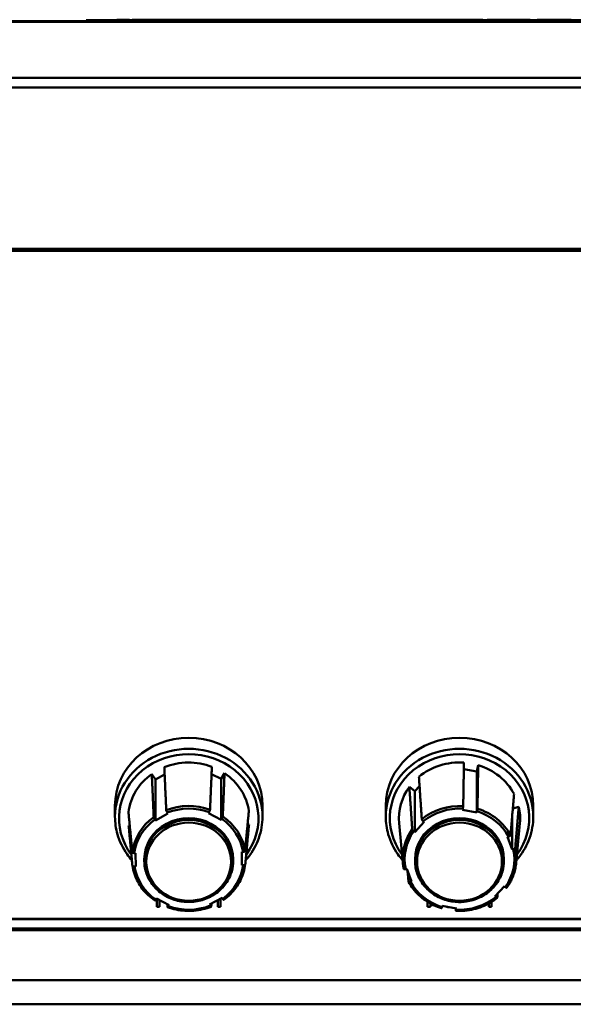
# Model space of a CAD drawing. Header units: inches. Extents: x 0.8 to 72.9, y -7.8 to 49.3.
# Tile 190 of 256: x 48.1 to 50.8, y 21.8 to 26.7. Entities that reach past the tile are written whole.
import ezdxf

# ---------------------------------------------------------------- set-up
doc = ezdxf.new("R2010")
doc.units = ezdxf.units.IN
doc.header["$MEASUREMENT"] = 0
doc.layers.add('Visible Edges(ROSSANSI)', color=7, linetype='Continuous', lineweight=50)
doc.layers.add('Visible Tangent Edges(ROSSANSI)', color=7, linetype='Continuous', lineweight=50)

msp = doc.modelspace()

# ---------------------------------------------------------------- linework, layer by layer
at = {"layer": 'Visible Edges(ROSSANSI)'}
for p, q in [((35.2947, 26.654), (66.8037, 26.654)), ((52.4058, 26.659), (48.4058, 26.659)), ((48.4058, 26.654), (48.4058, 26.659)), ((48.5565, 26.661), (48.5951, 26.661)), ((48.5565, 26.659), (48.5565, 26.661)), ((48.5951, 26.661), (48.6198, 26.661)), ((48.5951, 26.659), (48.5951, 26.661)), ((48.6198, 26.659), (48.6198, 26.661)), ((48.6326, 26.659), (48.6326, 26.661)), ((48.6366, 26.659), (48.6366, 26.661)), ((48.7372, 26.661), (48.7417, 26.661)), ((48.7372, 26.659), (48.7372, 26.661)), ((48.7417, 26.659), (48.7417, 26.661)), ((48.7505, 26.661), (48.7552, 26.661)), ((48.7552, 26.661), (48.757, 26.661)), ((48.7552, 26.659), (48.7552, 26.661)), ((48.757, 26.661), (48.8564, 26.661)), ((48.757, 26.659), (48.757, 26.661)), ((48.8564, 26.659), (48.8564, 26.661)), ((48.8829, 26.661), (48.9201, 26.661)), ((48.8829, 26.659), (48.8829, 26.661)), ((48.9201, 26.659), (48.9201, 26.661)), ((48.9201, 26.661), (48.9291, 26.661)), ((48.9291, 26.661), (48.9336, 26.661)), ((48.9291, 26.659), (48.9291, 26.661)), ((48.9336, 26.661), (48.9433, 26.661)), ((48.9336, 26.659), (48.9336, 26.661)), ((48.9433, 26.659), (48.9433, 26.661)), ((48.9898, 26.661), (49.0515, 26.661)), ((49.0515, 26.659), (49.0515, 26.661)), ((49.0721, 26.661), (49.074, 26.661)), ((49.0721, 26.659), (49.0721, 26.661)), ((49.074, 26.661), (49.1733, 26.661)), ((49.074, 26.659), (49.074, 26.661)), ((49.1733, 26.659), (49.1733, 26.661)), ((49.1733, 26.661), (49.1805, 26.661)), ((49.1805, 26.661), (49.1919, 26.661)), ((49.1805, 26.659), (49.1805, 26.661)), ((49.1919, 26.659), (49.1919, 26.661)), ((49.1958, 26.659), (49.1958, 26.661)), ((49.2964, 26.661), (49.3009, 26.661)), ((49.2964, 26.659), (49.2964, 26.661)), ((49.3009, 26.659), (49.3009, 26.661)), ((49.3009, 26.661), (49.3202, 26.661)), ((49.3202, 26.659), (49.3202, 26.661)), ((49.3202, 26.661), (49.334, 26.661)), ((49.334, 26.659), (49.334, 26.661)), ((49.3379, 26.659), (49.3379, 26.661)), ((49.3398, 26.661), (49.3413, 26.661)), ((49.3398, 26.659), (49.3398, 26.661)), ((49.3413, 26.661), (49.3426, 26.661)), ((49.3413, 26.659), (49.3413, 26.661)), ((49.3426, 26.661), (49.3671, 26.661)), ((49.3426, 26.659), (49.3426, 26.661)), ((49.3671, 26.661), (49.4799, 26.661)), ((49.3671, 26.659), (49.3671, 26.661)), ((49.4799, 26.659), (49.4799, 26.661)), ((49.4799, 26.661), (49.482, 26.661)), ((49.482, 26.661), (49.4896, 26.661)), ((49.482, 26.659), (49.482, 26.661)), ((49.4896, 26.661), (49.4908, 26.661)), ((49.4896, 26.659), (49.4896, 26.661)), ((49.4908, 26.659), (49.4908, 26.661)), ((49.6063, 26.659), (49.6063, 26.661)), ((49.6063, 26.661), (49.6095, 26.661)), ((49.6095, 26.659), (49.6095, 26.661)), ((49.6095, 26.661), (49.6178, 26.661)), ((49.6178, 26.661), (49.6265, 26.661)), ((49.6178, 26.659), (49.6178, 26.661)), ((49.6265, 26.661), (49.6634, 26.661)), ((49.6265, 26.659), (49.6265, 26.661)), ((49.6634, 26.659), (49.6634, 26.661)), ((49.7047, 26.661), (49.7416, 26.661)), ((49.7047, 26.659), (49.7047, 26.661)), ((49.7416, 26.659), (49.7416, 26.661)), ((49.7416, 26.661), (49.743, 26.661)), ((49.743, 26.661), (49.7613, 26.661)), ((49.743, 26.659), (49.743, 26.661)), ((49.7613, 26.659), (49.7613, 26.661)), ((49.8166, 26.661), (49.8717, 26.661)), ((49.8717, 26.659), (49.8717, 26.661)), ((49.8922, 26.659), (49.8922, 26.661)), ((50.0166, 26.659), (50.0166, 26.661)), ((50.024, 26.661), (50.0337, 26.661)), ((50.024, 26.659), (50.024, 26.661)), ((50.0337, 26.659), (50.0337, 26.661)), ((50.0802, 26.661), (50.1419, 26.661)), ((50.1419, 26.659), (50.1419, 26.661)), ((50.1619, 26.659), (50.1619, 26.661)), ((50.2021, 26.661), (50.2638, 26.661)), ((50.2638, 26.659), (50.2638, 26.661)), ((50.2729, 26.659), (50.2729, 26.661)), ((50.2997, 26.661), (50.3408, 26.661)), ((50.3408, 26.659), (50.3408, 26.661)), ((50.368, 26.659), (50.368, 26.661)), ((50.3903, 26.661), (50.4068, 26.661)), ((50.3903, 26.659), (50.3903, 26.661)), ((50.4068, 26.661), (50.423, 26.661)), ((50.4068, 26.659), (50.4068, 26.661)), ((50.423, 26.659), (50.423, 26.661)), ((50.5004, 26.661), (50.6033, 26.661)), ((50.6033, 26.659), (50.6033, 26.661)), ((50.6376, 26.661), (50.6407, 26.661)), ((50.6376, 26.659), (50.6376, 26.661)), ((50.6407, 26.661), (50.8062, 26.661)), ((50.6407, 26.659), (50.6407, 26.661)), ((50.8062, 26.659), (50.8062, 26.661)), ((67.1019, 26.3737), (34.9965, 26.3737)), ((67.1019, 26.325), (34.9965, 26.325)), ((35.8647, 25.5268), (53.2408, 25.5268)), ((53.2298, 25.5184), (35.8747, 25.5184)), ((50.2745, 22.9534), (50.339, 22.9418)), ((50.339, 22.9418), (50.3457, 22.9734)), ((50.339, 22.7398), (50.339, 22.9418)), ((48.7303, 22.9296), (48.7482, 22.9019)), ((48.7482, 22.9019), (48.7939, 22.9269)), ((48.7482, 22.6999), (48.7482, 22.9019)), ((49.0262, 22.9298), (49.0734, 22.9054)), ((49.0734, 22.9054), (49.0905, 22.9335)), ((49.0734, 22.7034), (49.0734, 22.9054)), ((50.005, 22.8658), (50.0314, 22.8446)), ((50.0314, 22.8446), (50.0554, 22.87)), ((50.0314, 22.6426), (50.0314, 22.8446)), ((48.5482, 22.773), (48.5482, 22.7184)), ((49.2782, 22.773), (49.2782, 22.7184)), ((49.8882, 22.773), (49.8882, 22.7184)), ((50.2684, 22.7525), (50.2696, 22.7582)), ((50.339, 22.7398), (50.2684, 22.7525)), ((50.3402, 22.7455), (50.339, 22.7398)), ((50.517, 22.7589), (50.5466, 22.7682)), ((50.6182, 22.773), (50.6182, 22.7184)), ((48.7482, 22.6999), (48.745, 22.7049)), ((48.8101, 22.7337), (48.7482, 22.6999)), ((48.8069, 22.7387), (48.8101, 22.7337)), ((49.0106, 22.7359), (49.0137, 22.741)), ((49.0734, 22.7034), (49.0106, 22.7359)), ((49.0764, 22.7085), (49.0734, 22.7034)), ((50.074, 22.6964), (50.0787, 22.6926)), ((50.5135, 22.5558), (50.5135, 22.7184)), ((48.6158, 22.6743), (48.6212, 22.6743)), ((49.2044, 22.6806), (49.2115, 22.6807)), ((49.9728, 22.4901), (49.9543, 22.6869)), ((50.0787, 22.6926), (50.0314, 22.6426)), ((50.5337, 22.4901), (50.5521, 22.6869)), ((50.0314, 22.6426), (50.0267, 22.6464)), ((50.4902, 22.6185), (50.4961, 22.6204)), ((50.5135, 22.5558), (50.4902, 22.6185)), ((50.5195, 22.5577), (50.5135, 22.5558)), ((48.6437, 22.5389), (48.65, 22.539)), ((48.65, 22.539), (48.6508, 22.4727)), ((48.6932, 22.5001), (48.6932, 22.5087)), ((49.1332, 22.5001), (49.1332, 22.5087)), ((49.1765, 22.4784), (49.1756, 22.5447)), ((49.1756, 22.5447), (49.1819, 22.5447)), ((49.1765, 22.4784), (49.1765, 22.5447)), ((50.0332, 22.5), (50.0332, 22.5086)), ((50.4732, 22.5), (50.4732, 22.5086)), ((48.6508, 22.4727), (48.6445, 22.4726)), ((49.1828, 22.4784), (49.1765, 22.4784)), ((49.987, 22.4596), (49.9929, 22.4614)), ((49.9929, 22.4614), (50.0163, 22.3987)), ((50.0163, 22.3987), (50.0103, 22.3969)), ((50.4278, 22.3246), (50.4751, 22.3746)), ((50.4751, 22.3746), (50.4798, 22.3708)), ((48.75, 22.3088), (48.7531, 22.3139)), ((48.7531, 22.3139), (48.8159, 22.2814)), ((48.7556, 22.3126), (48.7556, 22.2727)), ((49.0164, 22.2836), (49.0783, 22.3174)), ((49.0708, 22.2727), (49.0708, 22.3133)), ((49.0783, 22.3174), (49.0815, 22.3124)), ((50.4325, 22.3208), (50.4278, 22.3246)), ((48.7556, 22.2727), (48.7689, 22.2727)), ((48.7689, 22.2727), (48.7689, 22.3057)), ((48.8159, 22.2814), (48.8128, 22.2764)), ((49.0196, 22.2786), (49.0164, 22.2836)), ((49.0576, 22.3061), (49.0576, 22.2727)), ((49.0576, 22.2727), (49.0708, 22.2727)), ((50.0956, 22.2971), (50.0956, 22.2727)), ((50.0956, 22.2727), (50.1089, 22.2727)), ((50.1089, 22.2727), (50.1089, 22.2893)), ((50.1662, 22.2718), (50.1674, 22.2774)), ((50.1674, 22.2774), (50.2381, 22.2647)), ((50.2381, 22.2647), (50.2369, 22.259)), ((50.3976, 22.2893), (50.3976, 22.2727)), ((50.3976, 22.2727), (50.4108, 22.2727)), ((50.4108, 22.2727), (50.4108, 22.2971)), ((35.8155, 22.213), (53.2298, 22.213)), ((53.2298, 22.2122), (35.8155, 22.2122)), ((35.8747, 22.1662), (53.2298, 22.1662)), ((53.2408, 22.1569), (35.8647, 22.1569))]:
    msp.add_line(p, q, dxfattribs=at)
for centre, major_axis, start_param, end_param in [((48.9132, 22.773), (-0.365, 0), 3.141593, 6.283185), ((50.2532, 22.773), (-0.365, 0), 3.141593, 6.283185), ((48.9132, 22.7106), (0.3, 0), 1.179263, 1.98588), ((50.2532, 22.7106), (0.3, 0), 1.497925, 2.304543), ((50.2532, 22.7106), (0.3, 0), 0.450728, 1.257345), ((48.9132, 22.7106), (-0.3, 0), 5.368053, 6.174671), ((48.9132, 22.7106), (0.3, 0), 0.132065, 0.938683), ((50.2532, 22.7106), (-0.3, 0), 5.686715, 6.369167), ((50.2532, 22.7106), (0.3, 0), 6.197204, 6.493333), ((48.9132, 22.5087), (0.22, 0), 0, 3.141593), ((50.2532, 22.5086), (0.22, 0), 0, 3.141593)]:
    msp.add_ellipse(centre, major_axis=major_axis, ratio=0.920845, start_param=start_param, end_param=end_param, dxfattribs=at)
for points, degree, knots in [([(48.6326, 26.661), (48.6328, 26.661), (48.6331, 26.661), (48.6347, 26.661), (48.6355, 26.661), (48.6366, 26.661)], 3, [-0.5995832, -0.5995832, -0.5995832, -0.5995832, -0.4581175, -0.4581175, -0.3827443, -0.3827443, -0.3827443, -0.3827443]), ([(48.6366, 26.661), (48.6373, 26.661), (48.6386, 26.661), (48.6431, 26.661), (48.6455, 26.661), (48.6509, 26.661), (48.6548, 26.661), (48.6689, 26.661), (48.6778, 26.661), (48.6861, 26.661)], 3, [-0.265126, -0.265126, -0.265126, -0.265126, -0.1774462, -0.1774462, -0.1131793, -0.1131793, -0.0632734, -0.0632734, 0, 0, 0, 0]), ([(48.6861, 26.661), (48.6918, 26.661), (48.6978, 26.661), (48.7101, 26.661), (48.7142, 26.661), (48.7206, 26.661), (48.7244, 26.661), (48.7315, 26.661), (48.7335, 26.661), (48.7364, 26.661), (48.7368, 26.661), (48.7372, 26.661)], 3, [-0.09735248, -0.09735248, -0.09735248, -0.09735248, -0.08733388, -0.08733388, -0.07554372, -0.07554372, -0.05557704, -0.05557704, -0.03149812, -0.03149812, 0, 0, 0, 0]), ([(48.8564, 26.661), (48.8584, 26.661), (48.8603, 26.661), (48.8674, 26.661), (48.8708, 26.661), (48.8765, 26.661), (48.8789, 26.661), (48.8817, 26.661), (48.8824, 26.661), (48.8829, 26.661)], 3, [-0.1193402, -0.1193402, -0.1193402, -0.1193402, -0.10971421, -0.10971421, -0.08371855, -0.08371855, -0.04807714, -0.04807714, -0.02684347, -0.02684347, -0.02684347, -0.02684347]), ([(48.9433, 26.661), (48.9435, 26.661), (48.9436, 26.661), (48.9451, 26.661), (48.9462, 26.661), (48.9487, 26.661), (48.9509, 26.661), (48.9585, 26.661), (48.9623, 26.661), (48.9716, 26.661), (48.9804, 26.661), (48.9898, 26.661)], 3, [-0.208706, -0.208706, -0.208706, -0.208706, -0.1663121, -0.1663121, -0.1271892, -0.1271892, -0.0991142, -0.0991142, -0.071265, -0.071265, 0, 0, 0, 0]), ([(49.0515, 26.661), (49.0537, 26.661), (49.0557, 26.661), (49.0615, 26.661), (49.0668, 26.661), (49.0721, 26.661)], 3, [-0.05734728, -0.05734728, -0.05734728, -0.05734728, -0.04414732, -0.04414732, -0.00347343, -0.00347343, -0.00347343, -0.00347343]), ([(49.1919, 26.661), (49.1921, 26.661), (49.1924, 26.661), (49.194, 26.661), (49.1947, 26.661), (49.1958, 26.661)], 3, [-0.5995832, -0.5995832, -0.5995832, -0.5995832, -0.4581175, -0.4581175, -0.3827443, -0.3827443, -0.3827443, -0.3827443]), ([(49.1958, 26.661), (49.1965, 26.661), (49.1979, 26.661), (49.2023, 26.661), (49.2047, 26.661), (49.2102, 26.661), (49.214, 26.661), (49.2281, 26.661), (49.237, 26.661), (49.2454, 26.661)], 3, [-0.265126, -0.265126, -0.265126, -0.265126, -0.1774462, -0.1774462, -0.1131793, -0.1131793, -0.0632734, -0.0632734, 0, 0, 0, 0]), ([(49.2454, 26.661), (49.2511, 26.661), (49.2571, 26.661), (49.2694, 26.661), (49.2734, 26.661), (49.2799, 26.661), (49.2837, 26.661), (49.2907, 26.661), (49.2928, 26.661), (49.2956, 26.661), (49.2961, 26.661), (49.2964, 26.661)], 3, [-0.09735248, -0.09735248, -0.09735248, -0.09735248, -0.08733388, -0.08733388, -0.07554372, -0.07554372, -0.05557704, -0.05557704, -0.03149812, -0.03149812, 0, 0, 0, 0]), ([(49.334, 26.661), (49.3341, 26.661), (49.3344, 26.661), (49.336, 26.661), (49.3368, 26.661), (49.3379, 26.661)], 3, [-0.5995832, -0.5995832, -0.5995832, -0.5995832, -0.4581175, -0.4581175, -0.3827443, -0.3827443, -0.3827443, -0.3827443]), ([(49.4908, 26.661), (49.4924, 26.661), (49.4945, 26.661), (49.4995, 26.661), (49.5023, 26.661), (49.5103, 26.661), (49.5151, 26.661), (49.5283, 26.661), (49.5372, 26.661), (49.5456, 26.661)], 3, [-0.1712794, -0.1712794, -0.1712794, -0.1712794, -0.1370868, -0.1370868, -0.1063798, -0.1063798, -0.0646198, -0.0646198, 0, 0, 0, 0]), ([(49.5456, 26.661), (49.5511, 26.661), (49.5565, 26.661), (49.5666, 26.661), (49.5712, 26.661), (49.583, 26.661), (49.5878, 26.661), (49.5957, 26.661), (49.5991, 26.661), (49.605, 26.661), (49.6058, 26.661), (49.6063, 26.661)], 3, [-0.2034181, -0.2034181, -0.2034181, -0.2034181, -0.1801687, -0.1801687, -0.1593546, -0.1593546, -0.1246853, -0.1246853, -0.0731426, -0.0731426, 0, 0, 0, 0]), ([(49.6634, 26.661), (49.6635, 26.661), (49.6636, 26.661), (49.6642, 26.661), (49.6646, 26.661), (49.6664, 26.661), (49.6679, 26.661), (49.6707, 26.661), (49.6727, 26.661), (49.6777, 26.661), (49.6809, 26.661), (49.684, 26.661)], 3, [-0.06708754, -0.06708754, -0.06708754, -0.06708754, -0.05995336, -0.05995336, -0.05356338, -0.05356338, -0.04174032, -0.04174032, -0.02376005, -0.02376005, 0, 0, 0, 0]), ([(49.684, 26.661), (49.6857, 26.661), (49.6875, 26.661), (49.6907, 26.661), (49.6922, 26.661), (49.6962, 26.661), (49.698, 26.661), (49.7009, 26.661), (49.7022, 26.661), (49.7042, 26.661), (49.7045, 26.661), (49.7047, 26.661)], 3, [-0.07298739, -0.07298739, -0.07298739, -0.07298739, -0.06426453, -0.06426453, -0.05635727, -0.05635727, -0.04241554, -0.04241554, -0.02429265, -0.02429265, 0, 0, 0, 0]), ([(49.7613, 26.661), (49.7615, 26.661), (49.7619, 26.661), (49.7647, 26.661), (49.7668, 26.661), (49.7715, 26.661), (49.7747, 26.661), (49.7841, 26.661), (49.7889, 26.661), (49.7992, 26.661), (49.8079, 26.661), (49.8166, 26.661)], 3, [-0.176752, -0.176752, -0.176752, -0.176752, -0.15182, -0.15182, -0.1230042, -0.1230042, -0.094791, -0.094791, -0.066221, -0.066221, 0, 0, 0, 0]), ([(49.8717, 26.661), (49.8721, 26.661), (49.8724, 26.661), (49.876, 26.661), (49.8791, 26.661), (49.8869, 26.661), (49.8901, 26.661), (49.8922, 26.661), (49.8922, 26.661), (49.8922, 26.661)], 3, [-0.12172135, -0.12172135, -0.12172135, -0.12172135, -0.12011249, -0.12011249, -0.1062364, -0.1062364, -0.08312356, -0.08312356, -0.08304104, -0.08304104, -0.08304104, -0.08304104]), ([(49.8922, 26.661), (49.8924, 26.661), (49.8927, 26.661), (49.8946, 26.661), (49.896, 26.661), (49.9014, 26.661), (49.9057, 26.661), (49.914, 26.661), (49.9197, 26.661), (49.9351, 26.661), (49.945, 26.661), (49.9546, 26.661)], 3, [-0.202326, -0.202326, -0.202326, -0.202326, -0.1801984, -0.1801984, -0.1602877, -0.1602877, -0.1259092, -0.1259092, -0.0734473, -0.0734473, 0, 0, 0, 0]), ([(49.9546, 26.661), (49.9599, 26.661), (49.9653, 26.661), (49.9752, 26.661), (49.9798, 26.661), (49.9919, 26.661), (49.9971, 26.661), (50.0056, 26.661), (50.0093, 26.661), (50.0154, 26.661), (50.0161, 26.661), (50.0166, 26.661)], 3, [-0.2114768, -0.2114768, -0.2114768, -0.2114768, -0.1868272, -0.1868272, -0.1645713, -0.1645713, -0.1255778, -0.1255778, -0.0721157, -0.0721157, 0, 0, 0, 0]), ([(50.0166, 26.661), (50.017, 26.661), (50.0174, 26.661), (50.02, 26.661), (50.0222, 26.661), (50.024, 26.661)], 3, [-0.06571265, -0.06571265, -0.06571265, -0.06571265, -0.06319401, -0.06319401, -0.05009258, -0.05009258, -0.05009258, -0.05009258]), ([(50.0337, 26.661), (50.0339, 26.661), (50.034, 26.661), (50.0355, 26.661), (50.0366, 26.661), (50.0391, 26.661), (50.0413, 26.661), (50.0489, 26.661), (50.0527, 26.661), (50.062, 26.661), (50.0708, 26.661), (50.0802, 26.661)], 3, [-0.208706, -0.208706, -0.208706, -0.208706, -0.1663121, -0.1663121, -0.1271892, -0.1271892, -0.0991142, -0.0991142, -0.071265, -0.071265, 0, 0, 0, 0]), ([(50.1419, 26.661), (50.143, 26.661), (50.1442, 26.661), (50.1484, 26.661), (50.1515, 26.661), (50.1575, 26.661), (50.1599, 26.661), (50.1619, 26.661)], 3, [-0.12970405, -0.12970405, -0.12970405, -0.12970405, -0.12455149, -0.12455149, -0.10971421, -0.10971421, -0.0942224, -0.0942224, -0.0942224, -0.0942224]), ([(50.1619, 26.661), (50.162, 26.661), (50.1622, 26.661), (50.1635, 26.661), (50.1645, 26.661), (50.1678, 26.661), (50.1703, 26.661), (50.1754, 26.661), (50.179, 26.661), (50.1889, 26.661), (50.1957, 26.661), (50.2021, 26.661)], 3, [-0.1320336, -0.1320336, -0.1320336, -0.1320336, -0.1160433, -0.1160433, -0.1017397, -0.1017397, -0.0808729, -0.0808729, -0.0490462, -0.0490462, 0, 0, 0, 0]), ([(50.2638, 26.661), (50.2649, 26.661), (50.2661, 26.661), (50.2692, 26.661), (50.271, 26.661), (50.2729, 26.661)], 3, [-0.11805717, -0.11805717, -0.11805717, -0.11805717, -0.10637985, -0.10637985, -0.09016858, -0.09016858, -0.09016858, -0.09016858]), ([(50.2729, 26.661), (50.2729, 26.661), (50.273, 26.661), (50.2739, 26.661), (50.2746, 26.661), (50.2768, 26.661), (50.2784, 26.661), (50.2818, 26.661), (50.2842, 26.661), (50.2909, 26.661), (50.2954, 26.661), (50.2997, 26.661)], 3, [-0.08802241, -0.08802241, -0.08802241, -0.08802241, -0.07736219, -0.07736219, -0.06782645, -0.06782645, -0.05391523, -0.05391523, -0.03269748, -0.03269748, 0, 0, 0, 0]), ([(50.3408, 26.661), (50.3462, 26.661), (50.35, 26.661), (50.3574, 26.661), (50.3608, 26.661), (50.3668, 26.661), (50.3675, 26.661), (50.368, 26.661)], 3, [-0.1536801, -0.1536801, -0.1536801, -0.1536801, -0.1246853, -0.1246853, -0.0731426, -0.0731426, 0, 0, 0, 0]), ([(50.423, 26.661), (50.4232, 26.661), (50.4235, 26.661), (50.4259, 26.661), (50.4277, 26.661), (50.4319, 26.661), (50.4356, 26.661), (50.4483, 26.661), (50.4546, 26.661), (50.47, 26.661), (50.4848, 26.661), (50.5004, 26.661)], 3, [-0.3478433, -0.3478433, -0.3478433, -0.3478433, -0.2771868, -0.2771868, -0.2119819, -0.2119819, -0.1651904, -0.1651904, -0.1187751, -0.1187751, 0, 0, 0, 0]), ([(48.8018, 22.7505), (48.8018, 22.75), (48.8019, 22.7492), (48.8024, 22.7477), (48.8028, 22.7465), (48.8037, 22.7445), (48.8043, 22.7432), (48.8055, 22.741), (48.8063, 22.7397), (48.8069, 22.7387)], 3, [0.00090854, 0.00090854, 0.00090854, 0.00090854, 0.0093788, 0.0093788, 0.01879725, 0.01879725, 0.02826573, 0.02826573, 0.037779, 0.037779, 0.037779, 0.037779]), ([(49.0137, 22.741), (49.0143, 22.742), (49.015, 22.7432), (49.0161, 22.7455), (49.0167, 22.7468), (49.0176, 22.7489), (49.018, 22.75), (49.0184, 22.7516), (49.0186, 22.7523), (49.0186, 22.7528)], 3, [-0.037779, -0.037779, -0.037779, -0.037779, -0.02826573, -0.02826573, -0.01879725, -0.01879725, -0.0093788, -0.0093788, -0.00090854, -0.00090854, -0.00090854, -0.00090854]), ([(50.2696, 22.7582), (50.2698, 22.7593), (50.2701, 22.7608), (50.2705, 22.7632), (50.2708, 22.7647), (50.2711, 22.7669), (50.2713, 22.7682), (50.2714, 22.7698), (50.2715, 22.7706), (50.2715, 22.7711)], 3, [-0.037779, -0.037779, -0.037779, -0.037779, -0.02826573, -0.02826573, -0.01879725, -0.01879725, -0.0093788, -0.0093788, -0.00090854, -0.00090854, -0.00090854, -0.00090854]), ([(50.3422, 22.7583), (50.3421, 22.7578), (50.3421, 22.7571), (50.3419, 22.7554), (50.3418, 22.7542), (50.3414, 22.7519), (50.3412, 22.7505), (50.3407, 22.748), (50.3405, 22.7466), (50.3402, 22.7455)], 3, [0.00090854, 0.00090854, 0.00090854, 0.00090854, 0.0093788, 0.0093788, 0.01879725, 0.01879725, 0.02826573, 0.02826573, 0.037779, 0.037779, 0.037779, 0.037779]), ([(48.6319, 22.5032), (48.6234, 22.5128), (48.6155, 22.5227), (48.5868, 22.5632), (48.5706, 22.5965), (48.5524, 22.6597), (48.5482, 22.6891), (48.5482, 22.7184)], 3, [6.1299612, 6.1299612, 6.1299612, 6.1299612, 6.2397678, 6.2397678, 6.5589189, 6.5589189, 6.8185593, 6.8185593, 6.8185593, 6.8185593]), ([(48.745, 22.7049), (48.7443, 22.7059), (48.7436, 22.7072), (48.7424, 22.7093), (48.7418, 22.7107), (48.7409, 22.7127), (48.7405, 22.7139), (48.74, 22.7154), (48.7398, 22.7161), (48.7398, 22.7166)], 3, [-0.037779, -0.037779, -0.037779, -0.037779, -0.02826573, -0.02826573, -0.01879725, -0.01879725, -0.0093788, -0.0093788, -0.00090854, -0.00090854, -0.00090854, -0.00090854]), ([(49.0814, 22.7203), (49.0813, 22.7199), (49.0812, 22.7191), (49.0808, 22.7176), (49.0804, 22.7164), (49.0795, 22.7143), (49.0789, 22.713), (49.0778, 22.7108), (49.077, 22.7095), (49.0764, 22.7085)], 3, [0.00090854, 0.00090854, 0.00090854, 0.00090854, 0.0093788, 0.0093788, 0.01879725, 0.01879725, 0.02826573, 0.02826573, 0.037779, 0.037779, 0.037779, 0.037779]), ([(49.2782, 22.7184), (49.2782, 22.6826), (49.272, 22.6467), (49.2477, 22.5786), (49.2297, 22.5464), (49.2029, 22.5128), (49.1989, 22.5081), (49.1948, 22.5036)], 3, [3.6769667, 3.6769667, 3.6769667, 3.6769667, 3.9939386, 3.9939386, 4.3116821, 4.3116821, 4.364248, 4.364248, 4.364248, 4.364248]), ([(49.9715, 22.5037), (49.9631, 22.5131), (49.9553, 22.5229), (49.9268, 22.5631), (49.9106, 22.5964), (49.8924, 22.6597), (49.8882, 22.689), (49.8882, 22.7184)], 3, [5.4033414, 5.4033414, 5.4033414, 5.4033414, 5.5112327, 5.5112327, 5.8303838, 5.8303838, 6.0900242, 6.0900242, 6.0900242, 6.0900242]), ([(50.0664, 22.7063), (50.0664, 22.7058), (50.0666, 22.7051), (50.0673, 22.7037), (50.0679, 22.7028), (50.0693, 22.701), (50.0702, 22.6999), (50.0719, 22.6982), (50.073, 22.6972), (50.074, 22.6964)], 3, [0.00090854, 0.00090854, 0.00090854, 0.00090854, 0.0093788, 0.0093788, 0.01879725, 0.01879725, 0.02826573, 0.02826573, 0.037779, 0.037779, 0.037779, 0.037779]), ([(50.6182, 22.7184), (50.6182, 22.6825), (50.612, 22.6467), (50.5877, 22.5786), (50.5697, 22.5463), (50.5429, 22.5128), (50.539, 22.5082), (50.535, 22.5037)], 3, [2.9484316, 2.9484316, 2.9484316, 2.9484316, 3.2654034, 3.2654034, 3.583147, 3.583147, 3.6351143, 3.6351143, 3.6351143, 3.6351143]), ([(50.0267, 22.6464), (50.0257, 22.6472), (50.0246, 22.6482), (50.0229, 22.6499), (50.022, 22.651), (50.0206, 22.6528), (50.02, 22.6537), (50.0193, 22.6551), (50.0191, 22.6558), (50.0191, 22.6563)], 3, [-0.037779, -0.037779, -0.037779, -0.037779, -0.02826573, -0.02826573, -0.01879725, -0.01879725, -0.0093788, -0.0093788, -0.00090854, -0.00090854, -0.00090854, -0.00090854]), ([(50.4961, 22.6204), (50.4973, 22.6208), (50.4987, 22.6213), (50.5009, 22.6224), (50.502, 22.6231), (50.5037, 22.6243), (50.5045, 22.625), (50.5053, 22.6261), (50.5056, 22.6267), (50.5056, 22.6271)], 3, [-0.037779, -0.037779, -0.037779, -0.037779, -0.02826573, -0.02826573, -0.01879725, -0.01879725, -0.0093788, -0.0093788, -0.00090854, -0.00090854, -0.00090854, -0.00090854]), ([(50.529, 22.5644), (50.529, 22.564), (50.5287, 22.5634), (50.5278, 22.5623), (50.5271, 22.5615), (50.5254, 22.5603), (50.5242, 22.5597), (50.522, 22.5586), (50.5207, 22.558), (50.5195, 22.5577)], 3, [0.00090854, 0.00090854, 0.00090854, 0.00090854, 0.0093788, 0.0093788, 0.01879725, 0.01879725, 0.02826573, 0.02826573, 0.037779, 0.037779, 0.037779, 0.037779]), ([(48.6336, 22.5425), (48.6337, 22.5421), (48.634, 22.5416), (48.6349, 22.5408), (48.6357, 22.5403), (48.6374, 22.5396), (48.6387, 22.5393), (48.641, 22.539), (48.6425, 22.5389), (48.6437, 22.5389)], 3, [0.00090854, 0.00090854, 0.00090854, 0.00090854, 0.0093788, 0.0093788, 0.01879725, 0.01879725, 0.02826573, 0.02826573, 0.037779, 0.037779, 0.037779, 0.037779]), ([(49.1819, 22.5447), (49.1832, 22.5447), (49.1846, 22.5449), (49.1869, 22.5453), (49.1882, 22.5456), (49.1899, 22.5463), (49.1908, 22.5468), (49.1917, 22.5476), (49.1919, 22.5481), (49.192, 22.5486)], 3, [-0.037779, -0.037779, -0.037779, -0.037779, -0.02826573, -0.02826573, -0.01879725, -0.01879725, -0.0093788, -0.0093788, -0.00090854, -0.00090854, -0.00090854, -0.00090854]), ([(48.6445, 22.4726), (48.6433, 22.4726), (48.6418, 22.4727), (48.6395, 22.473), (48.6383, 22.4733), (48.6365, 22.474), (48.6357, 22.4745), (48.6348, 22.4753), (48.6345, 22.4758), (48.6345, 22.4762)], 3, [-0.037779, -0.037779, -0.037779, -0.037779, -0.02826573, -0.02826573, -0.01879725, -0.01879725, -0.0093788, -0.0093788, -0.00090854, -0.00090854, -0.00090854, -0.00090854]), ([(48.7454, 22.3038), (48.7335, 22.312), (48.7223, 22.321), (48.7015, 22.3406), (48.692, 22.3512), (48.6748, 22.3736), (48.6672, 22.3854), (48.6541, 22.41), (48.6486, 22.4228), (48.6398, 22.4491), (48.6366, 22.4625), (48.6345, 22.4761)], 3, [5.8880582, 5.8880582, 5.8880582, 5.8880582, 6.0461562, 6.0461562, 6.2042542, 6.2042542, 6.3623521, 6.3623521, 6.5204501, 6.5204501, 6.6785481, 6.6785481, 6.6785481, 6.6785481]), ([(48.6932, 22.5001), (48.6932, 22.4785), (48.697, 22.4569), (48.7116, 22.4158), (48.7225, 22.3964), (48.7504, 22.3616), (48.7674, 22.3463), (48.8057, 22.3213), (48.8271, 22.3117), (48.8721, 22.2991), (48.8957, 22.2962), (48.9427, 22.2974), (48.9661, 22.3015), (49.0104, 22.3163), (49.0312, 22.327), (49.0681, 22.354), (49.0842, 22.3702), (49.11, 22.4065), (49.1197, 22.4266), (49.1307, 22.4647), (49.1332, 22.4824), (49.1332, 22.5001)], 3, [5.747811, 5.747811, 5.747811, 5.747811, 6.065283, 6.065283, 6.383403, 6.383403, 6.702973, 6.702973, 7.02392, 7.02392, 7.3457, 7.3457, 7.667718, 7.667718, 7.9894, 7.9894, 8.310142, 8.310142, 8.629439, 8.629439, 8.889404, 8.889404, 8.889404, 8.889404]), ([(49.1928, 22.4822), (49.1911, 22.4686), (49.1882, 22.4551), (49.1801, 22.4286), (49.1749, 22.4157), (49.1624, 22.3908), (49.1551, 22.3788), (49.1385, 22.356), (49.1293, 22.3453), (49.109, 22.3252), (49.0981, 22.3159), (49.0864, 22.3075)], 3, [3.793425, 3.793425, 3.793425, 3.793425, 3.9515251, 3.9515251, 4.1096251, 4.1096251, 4.2677251, 4.2677251, 4.4258252, 4.4258252, 4.5839252, 4.5839252, 4.5839252, 4.5839252]), ([(49.1928, 22.4823), (49.1928, 22.4818), (49.1925, 22.4813), (49.1916, 22.4805), (49.1908, 22.48), (49.189, 22.4793), (49.1878, 22.479), (49.1855, 22.4786), (49.184, 22.4784), (49.1828, 22.4784)], 3, [0.00090854, 0.00090854, 0.00090854, 0.00090854, 0.0093788, 0.0093788, 0.01879725, 0.01879725, 0.02826573, 0.02826573, 0.037779, 0.037779, 0.037779, 0.037779]), ([(49.9775, 22.4601), (49.977, 22.4621), (49.9766, 22.4641), (49.9758, 22.4681), (49.9755, 22.4701), (49.9748, 22.4741), (49.9745, 22.4761), (49.9739, 22.4801), (49.9736, 22.4821), (49.9732, 22.4861), (49.9729, 22.4881), (49.9728, 22.4901)], 3, [5.887831, 5.887831, 5.887831, 5.887831, 5.9110734, 5.9110734, 5.9343157, 5.9343157, 5.957558, 5.957558, 5.9808004, 5.9808004, 6.0040427, 6.0040427, 6.0040427, 6.0040427]), ([(49.9775, 22.4601), (49.9776, 22.4598), (49.9778, 22.4594), (49.9786, 22.4589), (49.9794, 22.4587), (49.9811, 22.4585), (49.9822, 22.4585), (49.9844, 22.4589), (49.9858, 22.4592), (49.987, 22.4596)], 3, [0.00208426, 0.00208426, 0.00208426, 0.00208426, 0.0093788, 0.0093788, 0.01879725, 0.01879725, 0.02826573, 0.02826573, 0.037779, 0.037779, 0.037779, 0.037779]), ([(50.0332, 22.5), (50.0332, 22.4784), (50.037, 22.4568), (50.0516, 22.4158), (50.0625, 22.3963), (50.0904, 22.3616), (50.1074, 22.3462), (50.1457, 22.3213), (50.1671, 22.3116), (50.2121, 22.2991), (50.2357, 22.2961), (50.2827, 22.2973), (50.3061, 22.3014), (50.3504, 22.3163), (50.3712, 22.327), (50.4081, 22.354), (50.4242, 22.3702), (50.45, 22.4065), (50.4597, 22.4266), (50.4707, 22.4646), (50.4732, 22.4823), (50.4732, 22.5)], 3, [0.193161, 0.193161, 0.193161, 0.193161, 0.510633, 0.510633, 0.828753, 0.828753, 1.148323, 1.148323, 1.469269, 1.469269, 1.79105, 1.79105, 2.113068, 2.113068, 2.43475, 2.43475, 2.755492, 2.755492, 3.074789, 3.074789, 3.334754, 3.334754, 3.334754, 3.334754]), ([(50.5337, 22.4901), (50.5329, 22.4814), (50.5316, 22.4727), (50.5281, 22.4556), (50.5259, 22.4471), (50.5205, 22.4303), (50.5173, 22.4221), (50.5102, 22.4059), (50.5062, 22.398), (50.4973, 22.3826), (50.4924, 22.3751), (50.4872, 22.3679)], 3, [3.0344131, 3.0344131, 3.0344131, 3.0344131, 3.1348988, 3.1348988, 3.2353846, 3.2353846, 3.3358703, 3.3358703, 3.436356, 3.436356, 3.5368418, 3.5368418, 3.5368418, 3.5368418]), ([(50.0103, 22.3969), (50.0092, 22.3965), (50.0078, 22.3962), (50.0056, 22.3958), (50.0044, 22.3958), (50.0028, 22.3959), (50.002, 22.3962), (50.0011, 22.3968), (50.0009, 22.3972), (50.0008, 22.3976)], 3, [-0.037779, -0.037779, -0.037779, -0.037779, -0.02826573, -0.02826573, -0.01879725, -0.01879725, -0.0093788, -0.0093788, -0.00090854, -0.00090854, -0.00090854, -0.00090854]), ([(50.1644, 22.2658), (50.1504, 22.2701), (50.1367, 22.2754), (50.1104, 22.288), (50.0978, 22.2953), (50.074, 22.3115), (50.0628, 22.3205), (50.042, 22.3401), (50.0324, 22.3506), (50.0152, 22.373), (50.0076, 22.3848), (50.001, 22.3971)], 3, [4.840948, 4.840948, 4.840948, 4.840948, 4.9990144, 4.9990144, 5.1570808, 5.1570808, 5.3151472, 5.3151472, 5.4732136, 5.4732136, 5.63128, 5.63128, 5.63128, 5.63128]), ([(50.4798, 22.3708), (50.4807, 22.37), (50.4818, 22.3693), (50.4836, 22.3683), (50.4845, 22.3678), (50.4858, 22.3674), (50.4865, 22.3674), (50.487, 22.3676), (50.4871, 22.3677), (50.4872, 22.3679)], 3, [-0.037779, -0.037779, -0.037779, -0.037779, -0.02826573, -0.02826573, -0.01879725, -0.01879725, -0.0093788, -0.0093788, -0.00550747, -0.00550747, -0.00550747, -0.00550747]), ([(48.7454, 22.3038), (48.7454, 22.3038), (48.7454, 22.3038), (48.7457, 22.3037), (48.7461, 22.3039), (48.747, 22.3046), (48.7476, 22.3053), (48.7487, 22.3068), (48.7494, 22.3078), (48.75, 22.3088)], 3, [0.00779203, 0.00779203, 0.00779203, 0.00779203, 0.0093788, 0.0093788, 0.01879725, 0.01879725, 0.02826573, 0.02826573, 0.037779, 0.037779, 0.037779, 0.037779]), ([(49.0815, 22.3124), (49.0821, 22.3114), (49.0829, 22.3104), (49.0841, 22.3089), (49.0847, 22.3083), (49.0856, 22.3076), (49.086, 22.3074), (49.0863, 22.3075), (49.0863, 22.3075), (49.0864, 22.3075)], 3, [-0.037779, -0.037779, -0.037779, -0.037779, -0.02826573, -0.02826573, -0.01879725, -0.01879725, -0.0093788, -0.0093788, -0.00766085, -0.00766085, -0.00766085, -0.00766085]), ([(50.4397, 22.3177), (50.4286, 22.3087), (50.4168, 22.3004), (50.3918, 22.2857), (50.3786, 22.2793), (50.3515, 22.2684), (50.3374, 22.264), (50.3088, 22.2572), (50.2942, 22.2549), (50.2647, 22.2523), (50.2499, 22.2521), (50.2351, 22.253)], 3, [3.7936337, 3.7936337, 3.7936337, 3.7936337, 3.9516667, 3.9516667, 4.1096997, 4.1096997, 4.2677327, 4.2677327, 4.4257657, 4.4257657, 4.5837987, 4.5837987, 4.5837987, 4.5837987]), ([(50.4401, 22.3185), (50.4401, 22.3181), (50.4398, 22.3177), (50.4392, 22.3174), (50.4385, 22.3175), (50.4372, 22.3178), (50.4363, 22.3183), (50.4345, 22.3193), (50.4334, 22.3201), (50.4325, 22.3208)], 3, [0.00090854, 0.00090854, 0.00090854, 0.00090854, 0.0093788, 0.0093788, 0.01879725, 0.01879725, 0.02826573, 0.02826573, 0.037779, 0.037779, 0.037779, 0.037779]), ([(48.8128, 22.2764), (48.8122, 22.2754), (48.8115, 22.2743), (48.8103, 22.2728), (48.8097, 22.2721), (48.8089, 22.2714), (48.8085, 22.2712), (48.808, 22.2713), (48.8079, 22.2716), (48.8079, 22.272)], 3, [-0.037779, -0.037779, -0.037779, -0.037779, -0.02826573, -0.02826573, -0.01879725, -0.01879725, -0.0093788, -0.0093788, -0.00090854, -0.00090854, -0.00090854, -0.00090854]), ([(49.0244, 22.2736), (49.0108, 22.2682), (48.9967, 22.2638), (48.968, 22.2571), (48.9534, 22.2548), (48.924, 22.2524), (48.9091, 22.2522), (48.8796, 22.254), (48.8649, 22.256), (48.8361, 22.2621), (48.8219, 22.2662), (48.8082, 22.2713)], 3, [4.8409292, 4.8409292, 4.8409292, 4.8409292, 4.9989515, 4.9989515, 5.1569738, 5.1569738, 5.3149961, 5.3149961, 5.4730184, 5.4730184, 5.6310407, 5.6310407, 5.6310407, 5.6310407]), ([(49.0247, 22.2744), (49.0247, 22.274), (49.0245, 22.2737), (49.0241, 22.2736), (49.0237, 22.2737), (49.0228, 22.2744), (49.0221, 22.2751), (49.021, 22.2766), (49.0202, 22.2776), (49.0196, 22.2786)], 3, [0.00090854, 0.00090854, 0.00090854, 0.00090854, 0.0093788, 0.0093788, 0.01879725, 0.01879725, 0.02826573, 0.02826573, 0.037779, 0.037779, 0.037779, 0.037779]), ([(50.1644, 22.2658), (50.1644, 22.2658), (50.1644, 22.2658), (50.1645, 22.2657), (50.1647, 22.266), (50.165, 22.2669), (50.1653, 22.2677), (50.1657, 22.2694), (50.166, 22.2706), (50.1662, 22.2718)], 3, [0.00913896, 0.00913896, 0.00913896, 0.00913896, 0.0093788, 0.0093788, 0.01879725, 0.01879725, 0.02826573, 0.02826573, 0.037779, 0.037779, 0.037779, 0.037779]), ([(50.1891, 22.2735), (50.1901, 22.2732), (50.1968, 22.271), (50.2044, 22.2708)], 2, [-1.143487, -1.143487, -1.143487, -1, -0.111969, -0.111969, -0.111969]), ([(50.2369, 22.259), (50.2367, 22.2579), (50.2364, 22.2567), (50.2359, 22.255), (50.2357, 22.2542), (50.2354, 22.2533), (50.2352, 22.253), (50.235, 22.253), (50.235, 22.2533), (50.235, 22.2537)], 3, [-0.037779, -0.037779, -0.037779, -0.037779, -0.02826573, -0.02826573, -0.01879725, -0.01879725, -0.0093788, -0.0093788, -0.00090854, -0.00090854, -0.00090854, -0.00090854])]:
    msp.add_open_spline(points, degree=degree, knots=knots, dxfattribs=at)
for points in [[(48.7417, 26.661), (48.7445, 26.661), (48.7475, 26.661), (48.7505, 26.661)], [(49.3379, 26.661), (49.3383, 26.661), (49.3389, 26.661), (49.3398, 26.661)]]:
    msp.add_open_spline(points, degree=3, dxfattribs=at)
for points, weights in [([(48.7923, 22.9634), (48.7972, 22.8535), (48.8018, 22.7505)], [1, 1.0005236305, 1.00002012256]), ([(49.0186, 22.7528), (49.023, 22.856), (49.0277, 22.966)], [1.00002012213, 1.00052361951, 1]), ([(50.2715, 22.7711), (50.2732, 22.8751), (50.2751, 22.9861)], [1.00002012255, 1.00052363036, 1]), ([(50.3457, 22.9734), (50.3439, 22.8624), (50.3422, 22.7583)], [1, 1.0005236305, 1.00002012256]), ([(48.7398, 22.7166), (48.7352, 22.8197), (48.7303, 22.9296)], [1.00002012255, 1.00052363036, 1]), ([(49.0905, 22.9335), (49.0858, 22.8235), (49.0814, 22.7203)], [1, 1.00052363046, 1.00002012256]), ([(50.0523, 22.9158), (50.0596, 22.8076), (50.0664, 22.7063)], [1, 1.00052363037, 1.00002012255]), ([(50.0191, 22.6563), (50.0123, 22.7577), (50.005, 22.8658)], [1.00002012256, 1.00052363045, 1]), ([(50.5056, 22.6271), (50.5142, 22.7258), (50.5233, 22.8309)], [1.00002012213, 1.00052361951, 1]), ([(49.192, 22.5486), (49.201, 22.6446), (49.2106, 22.747)], [1.00002012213, 1.00052361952, 1]), ([(50.5466, 22.7682), (50.5375, 22.663), (50.529, 22.5644)], [1, 1.00052363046, 1.00002012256]), ([(48.615, 22.7406), (48.6246, 22.6383), (48.6336, 22.5425)], [1, 1.00052363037, 1.00002012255]), ([(48.6345, 22.4762), (48.6255, 22.5721), (48.6158, 22.6743)], [1.00002012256, 1.00052363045, 1]), ([(49.2115, 22.6807), (49.2019, 22.5783), (49.1928, 22.4823)], [1, 1.00052363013, 1.00002012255]), ([(50.0008, 22.3976), (49.9983, 22.4256), (49.9956, 22.4541)], [1.00002012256, 1.00017129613, 1.00022987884]), ([(50.4416, 22.3393), (50.4409, 22.3288), (50.4401, 22.3185)], [1.00012203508, 1.00007782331, 1.00002012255]), ([(48.8079, 22.272), (48.8075, 22.2789), (48.8072, 22.2859)], [1.00002012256, 1.0000593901, 1.00009241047]), ([(49.0254, 22.2885), (49.0251, 22.2814), (49.0247, 22.2744)], [1.00009366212, 1.00006013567, 1.00002012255]), ([(50.235, 22.2537), (50.2348, 22.2595), (50.2347, 22.2653)], [1.00002012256, 1.00005339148, 1.00008217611])]:
    msp.add_rational_spline(points, weights, degree=2, dxfattribs=at)
at = {"layer": 'Visible Tangent Edges(ROSSANSI)'}
for p, q in [((35.2947, 26.6503), (66.8037, 26.6503)), ((48.6861, 26.659), (48.6861, 26.661)), ((48.7505, 26.659), (48.7505, 26.661)), ((48.9898, 26.659), (48.9898, 26.661)), ((49.2454, 26.659), (49.2454, 26.661)), ((49.5456, 26.659), (49.5456, 26.661)), ((49.684, 26.659), (49.684, 26.661)), ((49.8166, 26.659), (49.8166, 26.661)), ((49.9546, 26.659), (49.9546, 26.661)), ((50.0802, 26.659), (50.0802, 26.661)), ((50.2021, 26.659), (50.2021, 26.661)), ((50.2997, 26.659), (50.2997, 26.661)), ((50.5004, 26.659), (50.5004, 26.661)), ((34.7947, 21.9106), (67.3037, 21.9106)), ((67.3037, 21.7907), (34.7947, 21.7907))]:
    msp.add_line(p, q, dxfattribs=at)
for centre, major_axis, start_param, end_param in [((48.9132, 22.7106), (-0.345, 0), 2.538457, 6.88789), ((48.9132, 22.7184), (0.365, 0), 0, 3.141593), ((50.2532, 22.7106), (-0.345, 0), 2.539136, 6.885642), ((50.2532, 22.7184), (0.365, 0), 0, 3.141593), ((48.9132, 22.5124), (-0.2815, 0), 4.328797, 5.119532), ((48.9132, 22.5087), (0.2715, 0), 1.191951, 1.973192), ((50.2532, 22.5124), (-0.2815, 0), 4.647459, 5.438194), ((50.2532, 22.5086), (0.2715, 0), 1.510613, 2.291855), ((50.2532, 22.5086), (0.2715, 0), 0.463416, 1.244657), ((50.2532, 22.5124), (-0.2815, 0), 3.600261, 4.390997), ((48.9132, 22.5124), (-0.2815, 0), 5.375994, 6.166729), ((48.9132, 22.5087), (-0.2715, 0), 5.380741, 6.161982), ((48.9132, 22.5001), (0.22, 0), 0, 3.141593), ((48.9132, 22.5087), (0.2715, 0), 0.144753, 0.925995), ((48.9132, 22.5124), (0.2815, 0), 0.140006, 0.930742), ((50.2532, 22.5), (0.22, 0), 0, 3.141593), ((50.2532, 22.5124), (-0.2815, 0), 5.694657, 6.369167), ((50.2532, 22.5086), (-0.2715, 0), 5.699404, 6.480645), ((50.2532, 22.5086), (0.2715, 0), 5.699404, 6.480645), ((50.2532, 22.5124), (0.2815, 0), 6.197204, 6.485392), ((48.9132, 22.5087), (-0.2715, 0), 0.144753, 0.925995), ((48.9132, 22.5087), (0.2715, 0), 5.380741, 6.161982), ((50.2532, 22.5086), (-0.2715, 0), 0.463416, 1.244657), ((50.2532, 22.5086), (-0.2715, 0), 1.510613, 2.291855), ((48.9132, 22.5087), (-0.2715, 0), 1.191951, 1.973192)]:
    msp.add_ellipse(centre, major_axis=major_axis, ratio=0.920845, start_param=start_param, end_param=end_param, dxfattribs=at)
for centre in [(48.9132, 22.4962), (50.2532, 22.4961)]:
    msp.add_ellipse(centre, major_axis=(0.21, 0), ratio=0.920845, dxfattribs=at)

doc.saveas('drawing.dxf')
